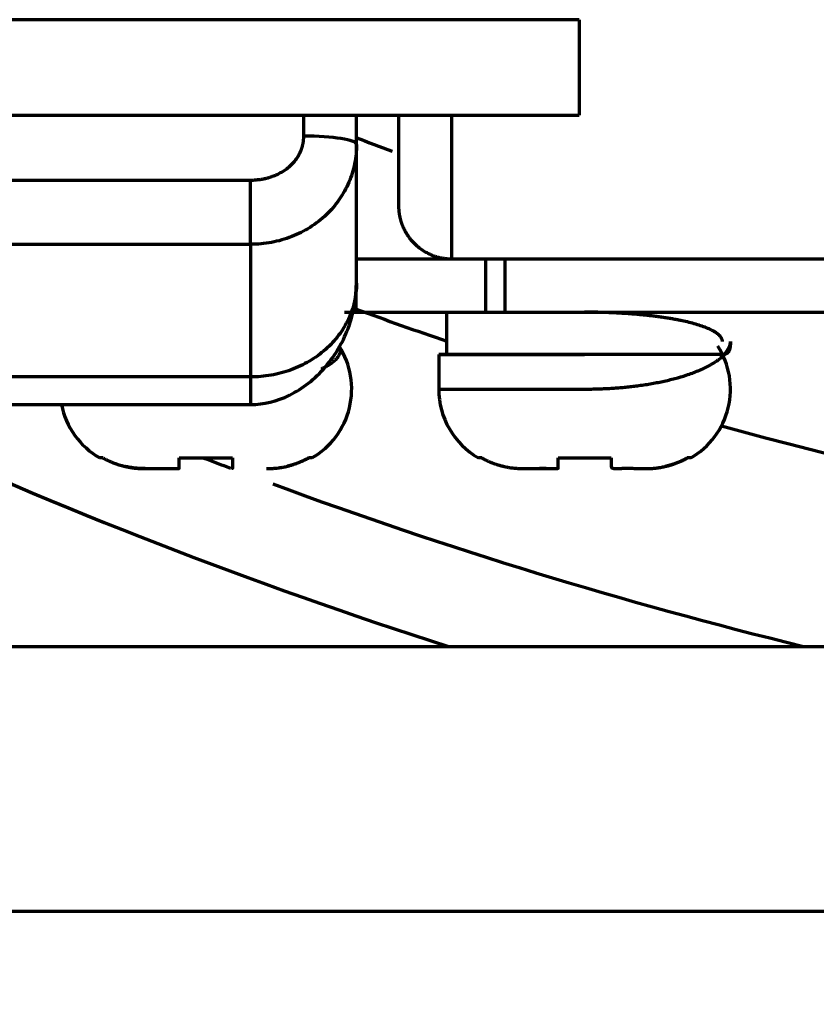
# Model space of a CAD drawing. Header units: millimetres. Extents: x -170 to 6906, y -2212 to 4257.
# Tile 101 of 256: x 4736 to 4751, y -1339 to -1320. Entities that reach past the tile are written whole.
import ezdxf

# ---------------------------------------------------------------- set-up
doc = ezdxf.new("R2010")
doc.units = ezdxf.units.MM
doc.layers.add('1', color=7, linetype='Continuous', true_color=0xffffff)
doc.layers.add('2', color=7, linetype='Continuous', true_color=0xffffff)

msp = doc.modelspace()

# ---------------------------------------------------------------- linework, layer by layer
at = {"color": 0, "lineweight": 18}
msp.add_arc((4772.638, -1241.784), 438.165, 198.70552, 161.36953, dxfattribs=at)
at = {"layer": '1', "color": 0, "linetype": 'Continuous', "lineweight": 70}
for p, q in [((4726.938, -1331.784), (4755.517, -1331.784)), ((4751.048, -1336.784), (4726.938, -1336.784))]:
    msp.add_line(p, q, dxfattribs=at)
for radius, start, end in [(86, 249.22125, 249.705), (89.031, 249.961, 251.12687), (94.486, 245.22708, 252.27478), (89.031, 254.61696, 263.47575), (92.668, 248.88921, 249.21961), (92.668, 249.74652, 256.21928)]:
    msp.add_arc((4772.638, -1241.784), radius, start, end, dxfattribs=at)
at = {"layer": '2', "color": 0, "linetype": 'Continuous', "lineweight": 70}
for p, q in [((4746.338, -1319.967), (4729.931, -1319.967)), ((4746.338, -1319.967), (4746.338, -1320.867)), ((4746.338, -1320.867), (4746.338, -1321.767)), ((4729.946, -1321.767), (4746.338, -1321.767)), ((4743.938, -1324.483), (4743.938, -1321.767)), ((4741.138, -1321.807), (4741.138, -1322.163)), ((4742.138, -1324.935), (4742.138, -1322.318)), ((4740.138, -1322.997), (4729.938, -1322.997)), ((4740.138, -1324.203), (4740.138, -1322.997)), ((4729.438, -1324.203), (4740.138, -1324.203)), ((4740.138, -1324.203), (4740.138, -1326.704)), ((4744.568, -1324.483), (4744.568, -1325.483)), ((4744.938, -1325.483), (4744.938, -1324.483)), ((4845.938, -1324.483), (4744.938, -1324.483)), ((4742.131, -1325.483), (4742.131, -1324.979)), ((4743.838, -1325.483), (4743.838, -1326.283)), ((4743.838, -1325.483), (4744.938, -1325.483)), ((4744.938, -1325.483), (4845.938, -1325.483)), ((4743.688, -1326.283), (4743.688, -1326.933)), ((4740.138, -1326.704), (4726.939, -1326.704)), ((4740.138, -1326.704), (4740.138, -1327.224)), ((4726.939, -1327.224), (4740.138, -1327.224)), ((4737.362, -1328.232), (4737.298, -1328.232)), ((4738.798, -1328.232), (4739.798, -1328.232)), ((4741.298, -1328.232), (4741.235, -1328.232)), ((4744.502, -1328.232), (4744.438, -1328.232)), ((4745.938, -1328.232), (4746.938, -1328.232)), ((4748.438, -1328.232), (4748.375, -1328.232)), ((4738.152, -1328.433), (4738.798, -1328.433)), ((4745.188, -1328.433), (4745.731, -1328.433))]:
    msp.add_line(p, q, dxfattribs=at)
for centre, start, end in [((4740.548, -1326.933), 300, 32.7229), ((4747.688, -1326.933), 300, 32.7229), ((4745.188, -1326.933), 180.0169, 240), ((4738.048, -1326.933), 191.2037, 240)]:
    msp.add_arc(centre, 1.5, start, end, dxfattribs=at)
msp.add_ellipse((4741.138, -1322.318), major_axis=(1, 0), ratio=0.154892, start_param=0, end_param=1.570796, dxfattribs=at)
for points, degree in [([(4742.138, -1322.318), (4742.138, -1322.044), (4742.138, -1321.77)], 2), ([(4742.938, -1323.483), (4742.938, -1322.911), (4742.938, -1322.339), (4742.938, -1321.767)], 3), ([(4744.938, -1324.483), (4744.54, -1324.483), (4743.806, -1324.483), (4743.243, -1324.483), (4742.939, -1324.483), (4742.938, -1324.483)], 2), ([(4846.938, -1324.483), (4743.938, -1324.483)], 1), ([(4742.938, -1325.483), (4742.939, -1325.483), (4743.244, -1325.483), (4743.807, -1325.483), (4744.541, -1325.483), (4744.938, -1325.483)], 2)]:
    msp.add_open_spline(points, degree=degree, dxfattribs=at)
for points, degree, knots in [([(4741.138, -1322.163), (4741.138, -1322.168), (4741.138, -1322.178), (4741.138, -1322.193), (4741.137, -1322.207), (4741.136, -1322.221), (4741.135, -1322.236), (4741.134, -1322.25), (4741.132, -1322.264), (4741.13, -1322.279), (4741.127, -1322.293), (4741.125, -1322.307), (4741.122, -1322.321), (4741.119, -1322.335), (4741.115, -1322.349), (4741.112, -1322.362), (4741.108, -1322.376), (4741.103, -1322.39), (4741.099, -1322.403), (4741.094, -1322.417), (4741.089, -1322.43), (4741.084, -1322.444), (4741.078, -1322.457), (4741.072, -1322.471), (4741.056, -1322.505), (4741.026, -1322.559), (4740.977, -1322.63), (4740.919, -1322.695), (4740.854, -1322.756), (4740.781, -1322.811), (4740.702, -1322.859), (4740.617, -1322.901), (4740.548, -1322.928), (4740.496, -1322.944), (4740.465, -1322.954), (4740.433, -1322.962), (4740.401, -1322.969), (4740.369, -1322.976), (4740.337, -1322.982), (4740.305, -1322.986), (4740.272, -1322.99), (4740.239, -1322.993), (4740.206, -1322.996), (4740.172, -1322.997), (4740.15, -1322.997), (4740.138, -1322.997)], 3, [0, 0, 0, 0, 0.010119, 0.020201, 0.030252, 0.040273, 0.050268, 0.060242, 0.070198, 0.080139, 0.09007, 0.099993, 0.109913, 0.119834, 0.129758, 0.13969, 0.149633, 0.159591, 0.169568, 0.179567, 0.189592, 0.199647, 0.209735, 0.219859, 0.230024, 0.289381, 0.3489, 0.40926, 0.471112, 0.534504, 0.598302, 0.663087, 0.729416, 0.751853, 0.774249, 0.796621, 0.818988, 0.84137, 0.863784, 0.886251, 0.908787, 0.931412, 0.954144, 0.977001, 1, 1, 1, 1]), ([(4742.138, -1322.318), (4742.138, -1322.441), (4742.127, -1322.562), (4742.09, -1322.742), (4742.075, -1322.802), (4742.038, -1322.92), (4742.017, -1322.977), (4741.945, -1323.147), (4741.885, -1323.255), (4741.741, -1323.463), (4741.659, -1323.558), (4741.522, -1323.689), (4741.474, -1323.731), (4741.372, -1323.81), (4741.319, -1323.848), (4741.154, -1323.952), (4741.039, -1324.01), (4740.855, -1324.082), (4740.792, -1324.103), (4740.664, -1324.139), (4740.6, -1324.155), (4740.405, -1324.191), (4740.273, -1324.203), (4740.138, -1324.203)], 3, [0, 0, 0, 0, 0.125, 0.125, 0.1875, 0.1875, 0.25, 0.25, 0.375, 0.375, 0.5, 0.5, 0.5625, 0.5625, 0.625, 0.625, 0.75, 0.75, 0.8125, 0.8125, 0.875, 0.875, 1, 1, 1, 1]), ([(4743.938, -1324.483), (4743.93, -1324.483), (4743.913, -1324.483), (4743.887, -1324.482), (4743.861, -1324.48), (4743.835, -1324.478), (4743.809, -1324.475), (4743.783, -1324.471), (4743.757, -1324.466), (4743.732, -1324.461), (4743.706, -1324.456), (4743.681, -1324.449), (4743.655, -1324.442), (4743.63, -1324.434), (4743.605, -1324.426), (4743.58, -1324.417), (4743.534, -1324.398), (4743.467, -1324.367), (4743.384, -1324.317), (4743.304, -1324.258), (4743.236, -1324.197), (4743.18, -1324.136), (4743.133, -1324.077), (4743.089, -1324.012), (4743.048, -1323.941), (4743.024, -1323.889), (4743.012, -1323.858), (4743.009, -1323.851), (4743.006, -1323.844), (4743.003, -1323.836), (4743, -1323.828), (4742.997, -1323.82), (4742.994, -1323.811), (4742.991, -1323.803), (4742.988, -1323.794), (4742.985, -1323.785), (4742.982, -1323.775), (4742.979, -1323.766), (4742.977, -1323.756), (4742.974, -1323.746), (4742.971, -1323.736), (4742.968, -1323.725), (4742.966, -1323.715), (4742.963, -1323.704), (4742.961, -1323.692), (4742.958, -1323.681), (4742.956, -1323.669), (4742.954, -1323.658), (4742.952, -1323.645), (4742.95, -1323.633), (4742.948, -1323.621), (4742.946, -1323.608), (4742.945, -1323.595), (4742.943, -1323.582), (4742.942, -1323.568), (4742.941, -1323.555), (4742.94, -1323.541), (4742.939, -1323.527), (4742.939, -1323.512), (4742.939, -1323.498), (4742.939, -1323.488), (4742.938, -1323.483)], 3, [0, 0, 0, 0, 0.013546, 0.027124, 0.040744, 0.054416, 0.068147, 0.081947, 0.095824, 0.109787, 0.123845, 0.138006, 0.152278, 0.166669, 0.181186, 0.195837, 0.210629, 0.264672, 0.321757, 0.382132, 0.446004, 0.49299, 0.543131, 0.596468, 0.653036, 0.712865, 0.718307, 0.723911, 0.729678, 0.735607, 0.741699, 0.747953, 0.754369, 0.760948, 0.767689, 0.774592, 0.781658, 0.788887, 0.796278, 0.803831, 0.811547, 0.819425, 0.827466, 0.83567, 0.844036, 0.852564, 0.861255, 0.870109, 0.879125, 0.888304, 0.897645, 0.907149, 0.916815, 0.926644, 0.936636, 0.94679, 0.957107, 0.967586, 0.978228, 0.989033, 1, 1, 1, 1]), ([(4742.938, -1324.483), (4742.938, -1324.483), (4742.634, -1324.483), (4742.261, -1324.483), (4742.159, -1324.483)], 2, [0, 0, 0, 0.429715, 0.85943, 1, 1, 1]), ([(4740.138, -1327.224), (4740.392, -1327.223), (4740.761, -1327.135), (4741.238, -1326.836), (4741.559, -1326.527), (4741.82, -1326.157), (4742.062, -1325.631), (4742.134, -1325.218), (4742.138, -1324.935)], 3, [0, 0, 0, 0, 0.259266, 0.39226, 0.5243, 0.653112, 0.776575, 1, 1, 1, 1]), ([(4742.138, -1324.935), (4742.138, -1325.051), (4742.126, -1325.167), (4742.075, -1325.394), (4742.036, -1325.505), (4741.936, -1325.719), (4741.874, -1325.822), (4741.729, -1326.014), (4741.645, -1326.104), (4741.46, -1326.268), (4741.358, -1326.342), (4741.141, -1326.47), (4741.025, -1326.525), (4740.783, -1326.614), (4740.657, -1326.648), (4740.4, -1326.693), (4740.269, -1326.704), (4740.138, -1326.704)], 3, [0, 0, 0, 0, 0.125, 0.125, 0.25, 0.25, 0.375, 0.375, 0.5, 0.5, 0.625, 0.625, 0.75, 0.75, 0.875, 0.875, 1, 1, 1, 1]), ([(4741.915, -1325.483), (4742.156, -1325.483), (4742.635, -1325.483), (4742.938, -1325.483), (4742.938, -1325.483)], 2, [0, 0, 0, 0.259962, 0.629981, 1, 1, 1]), ([(4749.038, -1326.036), (4749.038, -1326.034), (4749.038, -1326.031), (4749.038, -1326.026), (4749.037, -1326.021), (4749.036, -1326.016), (4749.035, -1326.011), (4749.034, -1326.006), (4749.033, -1326.002), (4749.031, -1325.997), (4749.029, -1325.992), (4749.027, -1325.987), (4749.025, -1325.983), (4749.023, -1325.978), (4749.021, -1325.974), (4749.018, -1325.969), (4749.015, -1325.965), (4749.012, -1325.961), (4749.01, -1325.956), (4749.006, -1325.952), (4749.003, -1325.948), (4749, -1325.944), (4748.997, -1325.94), (4748.993, -1325.935), (4748.989, -1325.931), (4748.986, -1325.927), (4748.982, -1325.923), (4748.978, -1325.92), (4748.974, -1325.916), (4748.97, -1325.912), (4748.966, -1325.908), (4748.962, -1325.904), (4748.957, -1325.901), (4748.953, -1325.897), (4748.949, -1325.894), (4748.944, -1325.89), (4748.94, -1325.887), (4748.935, -1325.883), (4748.93, -1325.88), (4748.926, -1325.876), (4748.921, -1325.873), (4748.916, -1325.87), (4748.912, -1325.867), (4748.907, -1325.864), (4748.902, -1325.861), (4748.897, -1325.857), (4748.892, -1325.854), (4748.887, -1325.851), (4748.883, -1325.849), (4748.878, -1325.846), (4748.873, -1325.843), (4748.868, -1325.84), (4748.863, -1325.837), (4748.858, -1325.835), (4748.827, -1325.818), (4748.764, -1325.788), (4748.657, -1325.747), (4748.538, -1325.709), (4748.412, -1325.675), (4748.309, -1325.652), (4748.236, -1325.637), (4748.197, -1325.629), (4748.158, -1325.621), (4748.117, -1325.614), (4748.076, -1325.607), (4748.035, -1325.6), (4747.993, -1325.593), (4747.95, -1325.586), (4747.907, -1325.58), (4747.864, -1325.574), (4747.82, -1325.568), (4747.775, -1325.562), (4747.73, -1325.557), (4747.685, -1325.551), (4747.639, -1325.546), (4747.593, -1325.541), (4747.547, -1325.536), (4747.5, -1325.532), (4747.454, -1325.527), (4747.406, -1325.523), (4747.359, -1325.519), (4747.311, -1325.516), (4747.263, -1325.512), (4747.215, -1325.509), (4747.167, -1325.506), (4747.119, -1325.503), (4747.07, -1325.5), (4747.022, -1325.497), (4746.973, -1325.495), (4746.925, -1325.493), (4746.876, -1325.491), (4746.827, -1325.489), (4746.778, -1325.488), (4746.73, -1325.487), (4746.681, -1325.485), (4746.632, -1325.485), (4746.584, -1325.484), (4746.535, -1325.483), (4746.487, -1325.483), (4746.455, -1325.483), (4746.438, -1325.483)], 3, [0, 0, 0, 0, 0.005819, 0.01159, 0.017312, 0.022984, 0.028608, 0.034183, 0.039709, 0.045186, 0.050615, 0.055994, 0.061324, 0.066606, 0.071838, 0.077022, 0.082157, 0.087243, 0.09228, 0.097268, 0.102207, 0.107097, 0.111939, 0.116731, 0.121475, 0.12617, 0.130815, 0.135412, 0.13996, 0.144459, 0.14891, 0.153311, 0.157663, 0.161967, 0.166221, 0.170427, 0.174584, 0.178692, 0.182751, 0.186761, 0.190722, 0.194635, 0.198498, 0.202313, 0.206078, 0.209795, 0.213463, 0.217082, 0.220652, 0.224173, 0.227646, 0.231069, 0.234444, 0.237769, 0.241046, 0.297411, 0.351704, 0.403931, 0.454096, 0.502203, 0.5154, 0.528557, 0.541673, 0.554749, 0.567785, 0.580781, 0.593737, 0.606653, 0.61953, 0.632367, 0.645165, 0.657924, 0.670644, 0.683325, 0.695968, 0.708572, 0.721138, 0.733666, 0.746156, 0.758609, 0.771023, 0.7834, 0.79574, 0.808043, 0.820309, 0.832539, 0.844732, 0.856888, 0.869008, 0.881093, 0.893141, 0.905154, 0.917132, 0.929074, 0.940981, 0.952854, 0.964692, 0.976495, 0.988265, 1, 1, 1, 1]), ([(4743.688, -1326.933), (4743.689, -1326.933), (4743.689, -1326.933), (4743.689, -1326.933), (4743.69, -1326.933), (4743.691, -1326.933), (4743.692, -1326.933), (4743.693, -1326.933), (4743.695, -1326.933), (4743.697, -1326.933), (4743.699, -1326.933), (4743.701, -1326.933), (4743.704, -1326.933), (4743.707, -1326.933), (4743.71, -1326.933), (4743.714, -1326.933), (4743.718, -1326.933), (4743.722, -1326.933), (4743.726, -1326.933), (4743.731, -1326.933), (4743.735, -1326.933), (4743.74, -1326.933), (4743.746, -1326.933), (4743.751, -1326.933), (4743.757, -1326.933), (4743.763, -1326.933), (4743.77, -1326.933), (4743.776, -1326.933), (4743.783, -1326.933), (4743.79, -1326.933), (4743.797, -1326.933), (4743.805, -1326.933), (4743.813, -1326.933), (4743.821, -1326.933), (4743.829, -1326.933), (4743.838, -1326.933), (4743.847, -1326.933), (4743.856, -1326.933), (4743.865, -1326.933), (4743.875, -1326.933), (4743.884, -1326.933), (4743.894, -1326.933), (4743.905, -1326.933), (4743.915, -1326.933), (4743.926, -1326.933), (4743.937, -1326.933), (4743.948, -1326.933), (4743.96, -1326.933), (4743.971, -1326.933), (4743.983, -1326.933), (4743.995, -1326.933), (4744.008, -1326.933), (4744.021, -1326.933), (4744.033, -1326.933), (4744.046, -1326.933), (4744.06, -1326.933), (4744.073, -1326.933), (4744.087, -1326.933), (4744.101, -1326.933), (4744.115, -1326.933), (4744.13, -1326.933), (4744.144, -1326.933), (4744.159, -1326.933), (4744.174, -1326.933), (4744.19, -1326.933), (4744.205, -1326.933), (4744.221, -1326.933), (4744.237, -1326.933), (4744.253, -1326.933), (4744.269, -1326.933), (4744.286, -1326.933), (4744.303, -1326.933), (4744.32, -1326.933), (4744.337, -1326.933), (4744.354, -1326.933), (4744.372, -1326.933), (4744.39, -1326.933), (4744.408, -1326.933), (4744.426, -1326.933), (4744.444, -1326.933), (4744.463, -1326.933), (4744.481, -1326.933), (4744.5, -1326.933), (4744.519, -1326.933), (4744.538, -1326.933), (4744.558, -1326.933), (4744.578, -1326.933), (4744.597, -1326.933), (4744.617, -1326.933), (4744.637, -1326.933), (4744.658, -1326.933), (4744.678, -1326.933), (4744.699, -1326.933), (4744.72, -1326.933), (4744.741, -1326.933), (4744.762, -1326.933), (4744.783, -1326.933), (4744.805, -1326.933), (4744.826, -1326.933), (4744.848, -1326.933), (4744.87, -1326.933), (4744.892, -1326.933), (4744.914, -1326.933), (4744.937, -1326.933), (4744.959, -1326.933), (4744.982, -1326.933), (4745.004, -1326.933), (4745.027, -1326.933), (4745.05, -1326.933), (4745.074, -1326.933), (4745.097, -1326.933), (4745.12, -1326.933), (4745.144, -1326.933), (4745.168, -1326.933), (4745.191, -1326.933), (4745.215, -1326.933), (4745.239, -1326.933), (4745.263, -1326.933), (4745.288, -1326.933), (4745.312, -1326.933), (4745.337, -1326.933), (4745.361, -1326.933), (4745.386, -1326.933), (4745.411, -1326.933), (4745.436, -1326.933), (4745.461, -1326.933), (4745.486, -1326.933), (4745.511, -1326.933), (4745.536, -1326.933), (4745.561, -1326.933), (4745.587, -1326.933), (4745.612, -1326.933), (4745.638, -1326.933), (4745.663, -1326.933), (4745.689, -1326.933), (4745.715, -1326.933), (4745.741, -1326.933), (4745.767, -1326.933), (4745.793, -1326.933), (4745.819, -1326.933), (4745.845, -1326.933), (4745.871, -1326.933), (4745.897, -1326.933), (4745.924, -1326.933), (4745.95, -1326.933), (4745.976, -1326.933), (4746.003, -1326.933), (4746.029, -1326.933), (4746.056, -1326.933), (4746.082, -1326.933), (4746.109, -1326.933), (4746.135, -1326.933), (4746.162, -1326.933), (4746.189, -1326.933), (4746.215, -1326.933), (4746.242, -1326.933), (4746.269, -1326.933), (4746.295, -1326.933), (4746.322, -1326.933), (4746.349, -1326.933), (4746.376, -1326.933), (4746.402, -1326.933), (4746.439, -1326.933), (4746.486, -1326.933), (4746.543, -1326.932), (4746.6, -1326.931), (4746.656, -1326.93), (4746.713, -1326.928), (4746.769, -1326.926), (4746.826, -1326.923), (4746.882, -1326.921), (4746.938, -1326.917), (4746.994, -1326.914), (4747.05, -1326.909), (4747.106, -1326.905), (4747.161, -1326.9), (4747.216, -1326.895), (4747.271, -1326.889), (4747.325, -1326.883), (4747.379, -1326.877), (4747.498, -1326.862), (4747.68, -1326.834), (4747.917, -1326.789), (4748.145, -1326.734), (4748.328, -1326.68), (4748.473, -1326.63), (4748.585, -1326.586), (4748.695, -1326.538), (4748.798, -1326.485), (4748.895, -1326.427), (4748.953, -1326.386), (4748.983, -1326.363), (4748.988, -1326.359), (4748.993, -1326.355), (4748.999, -1326.35), (4749.005, -1326.345), (4749.011, -1326.339), (4749.018, -1326.333), (4749.025, -1326.327), (4749.033, -1326.32), (4749.04, -1326.313), (4749.048, -1326.305), (4749.056, -1326.297), (4749.064, -1326.289), (4749.073, -1326.28), (4749.081, -1326.271), (4749.089, -1326.261), (4749.098, -1326.251), (4749.106, -1326.241), (4749.114, -1326.23), (4749.122, -1326.219), (4749.13, -1326.207), (4749.138, -1326.195), (4749.145, -1326.183), (4749.152, -1326.17), (4749.159, -1326.157), (4749.165, -1326.143), (4749.171, -1326.129), (4749.175, -1326.114), (4749.18, -1326.099), (4749.183, -1326.084), (4749.186, -1326.068), (4749.188, -1326.052), (4749.188, -1326.041), (4749.188, -1326.036)], 3, [0, 0, 0, 0, 0.002779, 0.005846, 0.008913, 0.01198, 0.015047, 0.018114, 0.021181, 0.024247, 0.027314, 0.030381, 0.033448, 0.036515, 0.039582, 0.042649, 0.045716, 0.048783, 0.05185, 0.054917, 0.057983, 0.06105, 0.064117, 0.067184, 0.070251, 0.073318, 0.076385, 0.079452, 0.082519, 0.085586, 0.088652, 0.091719, 0.094786, 0.097853, 0.10092, 0.103987, 0.107054, 0.110121, 0.113188, 0.116255, 0.119322, 0.122388, 0.125455, 0.128522, 0.131589, 0.134656, 0.137723, 0.14079, 0.143857, 0.146924, 0.149991, 0.153057, 0.156124, 0.159191, 0.162258, 0.165325, 0.168392, 0.171459, 0.174526, 0.177593, 0.18066, 0.183727, 0.186793, 0.18986, 0.192927, 0.195994, 0.199061, 0.202128, 0.205195, 0.208262, 0.211329, 0.214396, 0.217462, 0.220529, 0.223596, 0.226663, 0.22973, 0.232797, 0.235864, 0.238931, 0.241998, 0.245065, 0.248132, 0.251198, 0.254265, 0.257332, 0.260399, 0.263466, 0.266533, 0.2696, 0.272667, 0.275734, 0.278801, 0.281867, 0.284934, 0.288001, 0.291068, 0.294135, 0.297202, 0.300269, 0.303336, 0.306403, 0.30947, 0.312537, 0.315603, 0.31867, 0.321737, 0.324804, 0.327871, 0.330938, 0.334005, 0.337072, 0.340139, 0.343206, 0.346272, 0.349339, 0.352406, 0.355473, 0.35854, 0.361607, 0.364674, 0.367741, 0.370808, 0.373875, 0.376942, 0.380008, 0.383075, 0.386142, 0.389209, 0.392276, 0.395343, 0.39841, 0.401477, 0.404544, 0.407611, 0.410677, 0.413744, 0.416811, 0.419878, 0.422945, 0.426012, 0.429079, 0.432146, 0.435213, 0.43828, 0.441347, 0.444413, 0.44748, 0.450547, 0.453614, 0.456681, 0.459748, 0.462815, 0.465882, 0.468949, 0.472016, 0.475082, 0.478149, 0.481216, 0.484283, 0.48735, 0.490417, 0.493484, 0.499984, 0.506487, 0.512996, 0.519509, 0.526027, 0.532551, 0.539081, 0.545617, 0.552159, 0.558708, 0.565263, 0.571826, 0.578397, 0.584975, 0.591562, 0.598156, 0.60476, 0.611373, 0.64202, 0.673622, 0.706201, 0.739781, 0.759143, 0.779596, 0.801144, 0.82379, 0.847535, 0.872381, 0.873777, 0.875328, 0.877033, 0.878893, 0.880907, 0.883075, 0.885398, 0.887875, 0.890507, 0.893293, 0.896234, 0.899329, 0.902578, 0.905982, 0.909541, 0.913254, 0.917121, 0.921142, 0.925319, 0.929649, 0.934134, 0.938774, 0.943567, 0.948516, 0.953618, 0.958876, 0.964287, 0.969853, 0.975574, 0.981449, 0.987478, 0.993662, 1, 1, 1, 1]), ([(4749.188, -1326.036), (4749.188, -1326.04), (4749.188, -1326.047), (4749.188, -1326.057), (4749.188, -1326.067), (4749.187, -1326.077), (4749.187, -1326.087), (4749.186, -1326.096), (4749.185, -1326.106), (4749.184, -1326.115), (4749.183, -1326.123), (4749.182, -1326.132), (4749.181, -1326.14), (4749.18, -1326.148), (4749.178, -1326.156), (4749.177, -1326.163), (4749.175, -1326.171), (4749.173, -1326.178), (4749.172, -1326.184), (4749.17, -1326.191), (4749.167, -1326.197), (4749.165, -1326.203), (4749.163, -1326.209), (4749.16, -1326.214), (4749.158, -1326.22), (4749.155, -1326.225), (4749.152, -1326.23), (4749.149, -1326.234), (4749.146, -1326.239), (4749.143, -1326.243), (4749.139, -1326.246), (4749.136, -1326.25), (4749.129, -1326.256), (4749.119, -1326.263), (4749.104, -1326.27), (4749.086, -1326.276), (4749.066, -1326.28), (4749.043, -1326.282), (4749.013, -1326.283), (4748.976, -1326.283), (4748.935, -1326.283), (4748.892, -1326.283), (4748.847, -1326.283), (4748.798, -1326.283), (4748.746, -1326.283), (4748.691, -1326.283), (4748.634, -1326.283), (4748.574, -1326.283), (4748.511, -1326.283), (4748.445, -1326.283), (4748.389, -1326.283), (4748.343, -1326.283), (4748.309, -1326.283), (4748.275, -1326.283), (4748.24, -1326.283), (4748.204, -1326.283), (4748.168, -1326.283), (4748.131, -1326.283), (4748.094, -1326.283), (4748.057, -1326.283), (4748.019, -1326.283), (4747.98, -1326.283), (4747.941, -1326.283), (4747.902, -1326.283), (4747.862, -1326.283), (4747.822, -1326.283), (4747.781, -1326.283), (4747.74, -1326.283), (4747.699, -1326.283), (4747.657, -1326.283), (4747.615, -1326.283), (4747.572, -1326.283), (4747.53, -1326.283), (4747.487, -1326.283), (4747.443, -1326.283), (4747.4, -1326.283), (4747.356, -1326.283), (4747.311, -1326.283), (4747.267, -1326.283), (4747.222, -1326.283), (4747.177, -1326.283), (4747.132, -1326.283), (4747.087, -1326.283), (4747.041, -1326.283), (4746.996, -1326.283), (4746.95, -1326.283), (4746.904, -1326.283), (4746.858, -1326.283), (4746.811, -1326.283), (4746.765, -1326.283), (4746.719, -1326.283), (4746.672, -1326.283), (4746.625, -1326.283), (4746.579, -1326.283), (4746.532, -1326.283), (4746.485, -1326.283), (4746.454, -1326.283), (4746.438, -1326.283)], 3, [0, 0, 0, 0, 0.004473, 0.00893, 0.013373, 0.017802, 0.022217, 0.02662, 0.031012, 0.035392, 0.039762, 0.044123, 0.048476, 0.05282, 0.057158, 0.061489, 0.065815, 0.070136, 0.074454, 0.078768, 0.08308, 0.087391, 0.091702, 0.096013, 0.100324, 0.104638, 0.108955, 0.113274, 0.117599, 0.121928, 0.126263, 0.130606, 0.134955, 0.149089, 0.164055, 0.179872, 0.196555, 0.212053, 0.232619, 0.258258, 0.280735, 0.303211, 0.325687, 0.348164, 0.37064, 0.393117, 0.415593, 0.43807, 0.460546, 0.483022, 0.505499, 0.516249, 0.526999, 0.537749, 0.548499, 0.559249, 0.569999, 0.580749, 0.591499, 0.602249, 0.612999, 0.623749, 0.634499, 0.645249, 0.655999, 0.666749, 0.677499, 0.688249, 0.698999, 0.709749, 0.720499, 0.731249, 0.741999, 0.752749, 0.763499, 0.774249, 0.784999, 0.795749, 0.8065, 0.81725, 0.828, 0.83875, 0.8495, 0.86025, 0.871, 0.88175, 0.8925, 0.90325, 0.914, 0.92475, 0.9355, 0.94625, 0.957, 0.96775, 0.9785, 0.98925, 1, 1, 1, 1]), ([(4741.807, -1326.118), (4741.808, -1326.119), (4741.809, -1326.122), (4741.812, -1326.127), (4741.815, -1326.133), (4741.818, -1326.139), (4741.821, -1326.146), (4741.823, -1326.153), (4741.825, -1326.16), (4741.827, -1326.167), (4741.829, -1326.174), (4741.83, -1326.181), (4741.831, -1326.189), (4741.831, -1326.197), (4741.831, -1326.204), (4741.831, -1326.212), (4741.83, -1326.221), (4741.829, -1326.229), (4741.827, -1326.241), (4741.822, -1326.261), (4741.809, -1326.291), (4741.784, -1326.332), (4741.747, -1326.375), (4741.701, -1326.417), (4741.654, -1326.452), (4741.603, -1326.486), (4741.549, -1326.518), (4741.505, -1326.542), (4741.479, -1326.554), (4741.473, -1326.557)], 3, [0, 0, 0, 0, 0.005381, 0.021096, 0.037051, 0.053247, 0.069683, 0.086362, 0.103283, 0.120448, 0.137858, 0.155514, 0.173416, 0.191565, 0.209963, 0.228609, 0.247505, 0.266652, 0.286051, 0.331848, 0.399794, 0.490213, 0.60349, 0.685372, 0.764061, 0.839485, 0.91158, 0.980293, 1, 1, 1, 1]), ([(4743.688, -1326.283), (4743.689, -1326.283), (4743.706, -1326.283), (4743.776, -1326.283), (4743.829, -1326.283), (4743.967, -1326.283), (4744.052, -1326.283), (4744.252, -1326.283), (4744.367, -1326.283), (4744.621, -1326.283), (4744.761, -1326.283), (4745.06, -1326.283), (4745.22, -1326.283), (4745.552, -1326.283), (4745.725, -1326.283), (4746.079, -1326.283), (4746.259, -1326.283), (4746.438, -1326.283)], 3, [0, 0, 0, 0, 0.125, 0.125, 0.25, 0.25, 0.375, 0.375, 0.5, 0.5, 0.625, 0.625, 0.75, 0.75, 0.875, 0.875, 1, 1, 1, 1]), ([(4746.438, -1326.283), (4746.259, -1326.283), (4746.079, -1326.283), (4745.725, -1326.283), (4745.552, -1326.283), (4745.22, -1326.283), (4745.06, -1326.283), (4744.761, -1326.283), (4744.621, -1326.283), (4744.367, -1326.283), (4744.252, -1326.283), (4744.052, -1326.283), (4743.967, -1326.283), (4743.829, -1326.283), (4743.776, -1326.283), (4743.706, -1326.283), (4743.689, -1326.283), (4743.689, -1326.283)], 3, [0, 0, 0, 0, 0.125117, 0.125117, 0.250235, 0.250235, 0.375352, 0.375352, 0.50047, 0.50047, 0.625587, 0.625587, 0.750705, 0.750705, 0.875822, 0.875822, 1, 1, 1, 1]), ([(4737.362, -1328.232), (4737.367, -1328.235), (4737.378, -1328.241), (4737.394, -1328.25), (4737.411, -1328.258), (4737.427, -1328.267), (4737.444, -1328.275), (4737.46, -1328.282), (4737.476, -1328.29), (4737.493, -1328.297), (4737.509, -1328.304), (4737.525, -1328.311), (4737.541, -1328.318), (4737.558, -1328.324), (4737.574, -1328.33), (4737.59, -1328.336), (4737.606, -1328.342), (4737.622, -1328.347), (4737.638, -1328.353), (4737.654, -1328.358), (4737.67, -1328.363), (4737.685, -1328.367), (4737.701, -1328.372), (4737.717, -1328.376), (4737.732, -1328.38), (4737.748, -1328.384), (4737.763, -1328.388), (4737.778, -1328.392), (4737.793, -1328.395), (4737.809, -1328.398), (4737.824, -1328.401), (4737.838, -1328.404), (4737.853, -1328.407), (4737.868, -1328.409), (4737.883, -1328.412), (4737.897, -1328.414), (4737.912, -1328.416), (4737.926, -1328.418), (4737.94, -1328.42), (4737.954, -1328.422), (4737.968, -1328.423), (4737.982, -1328.425), (4737.996, -1328.426), (4738.01, -1328.427), (4738.023, -1328.428), (4738.037, -1328.429), (4738.05, -1328.43), (4738.063, -1328.431), (4738.076, -1328.431), (4738.089, -1328.432), (4738.102, -1328.432), (4738.115, -1328.433), (4738.128, -1328.433), (4738.14, -1328.433), (4738.148, -1328.433), (4738.152, -1328.433)], 3, [0, 0, 0, 0, 0.022713, 0.045278, 0.067697, 0.089968, 0.112092, 0.134069, 0.155899, 0.177581, 0.199116, 0.220503, 0.241743, 0.262836, 0.283781, 0.304578, 0.325228, 0.34573, 0.366084, 0.38629, 0.406348, 0.426258, 0.446021, 0.465635, 0.4851, 0.504418, 0.523587, 0.542608, 0.561481, 0.580205, 0.59878, 0.617207, 0.635486, 0.653616, 0.671597, 0.689429, 0.707113, 0.724648, 0.742034, 0.759271, 0.77636, 0.7933, 0.810091, 0.826734, 0.843227, 0.859573, 0.875769, 0.891817, 0.907717, 0.923468, 0.93907, 0.954525, 0.969831, 0.98499, 1, 1, 1, 1]), ([(4738.798, -1328.433), (4738.798, -1328.433), (4738.798, -1328.433), (4738.798, -1328.432), (4738.798, -1328.432), (4738.798, -1328.431), (4738.798, -1328.43), (4738.798, -1328.428), (4738.798, -1328.426), (4738.798, -1328.424), (4738.798, -1328.421), (4738.798, -1328.418), (4738.798, -1328.414), (4738.798, -1328.411), (4738.798, -1328.406), (4738.798, -1328.401), (4738.798, -1328.396), (4738.798, -1328.39), (4738.798, -1328.384), (4738.798, -1328.377), (4738.798, -1328.37), (4738.798, -1328.362), (4738.798, -1328.353), (4738.798, -1328.344), (4738.798, -1328.334), (4738.798, -1328.324), (4738.798, -1328.313), (4738.798, -1328.301), (4738.798, -1328.289), (4738.798, -1328.276), (4738.798, -1328.262), (4738.798, -1328.247), (4738.798, -1328.237), (4738.798, -1328.232)], 3, [0, 0, 0, 0, 0.023045, 0.049304, 0.075997, 0.103125, 0.130687, 0.158686, 0.18712, 0.21599, 0.245296, 0.275037, 0.305215, 0.335829, 0.366878, 0.398363, 0.430284, 0.462639, 0.49543, 0.528655, 0.562315, 0.596408, 0.630936, 0.665897, 0.70129, 0.737117, 0.773376, 0.810068, 0.847191, 0.884746, 0.922733, 0.961151, 1, 1, 1, 1]), ([(4739.798, -1328.232), (4739.798, -1328.235), (4739.798, -1328.241), (4739.798, -1328.25), (4739.798, -1328.258), (4739.798, -1328.267), (4739.798, -1328.275), (4739.798, -1328.282), (4739.798, -1328.29), (4739.798, -1328.297), (4739.798, -1328.304), (4739.798, -1328.311), (4739.798, -1328.318), (4739.798, -1328.324), (4739.798, -1328.33), (4739.798, -1328.336), (4739.798, -1328.342), (4739.798, -1328.347), (4739.798, -1328.353), (4739.798, -1328.358), (4739.799, -1328.363), (4739.799, -1328.367), (4739.799, -1328.372), (4739.799, -1328.376), (4739.799, -1328.38), (4739.799, -1328.384), (4739.799, -1328.388), (4739.799, -1328.392), (4739.799, -1328.395), (4739.799, -1328.398), (4739.799, -1328.401), (4739.799, -1328.404), (4739.799, -1328.407), (4739.799, -1328.409), (4739.799, -1328.412), (4739.799, -1328.414), (4739.798, -1328.416), (4739.798, -1328.418), (4739.798, -1328.42), (4739.798, -1328.422), (4739.798, -1328.423), (4739.798, -1328.425), (4739.798, -1328.426), (4739.798, -1328.427), (4739.798, -1328.428), (4739.798, -1328.429), (4739.798, -1328.43), (4739.798, -1328.431), (4739.798, -1328.431), (4739.798, -1328.432), (4739.798, -1328.432), (4739.798, -1328.433), (4739.798, -1328.433), (4739.798, -1328.433), (4739.798, -1328.433)], 3, [0, 0, 0, 0, 0.022776, 0.045405, 0.067886, 0.090219, 0.112405, 0.134443, 0.156333, 0.178076, 0.199671, 0.221118, 0.242418, 0.263569, 0.284573, 0.305428, 0.326135, 0.346695, 0.367106, 0.387368, 0.407483, 0.427449, 0.447266, 0.466935, 0.486456, 0.505827, 0.52505, 0.544125, 0.56305, 0.581827, 0.600454, 0.618933, 0.637263, 0.655443, 0.673475, 0.691357, 0.709091, 0.726675, 0.74411, 0.761396, 0.778533, 0.79552, 0.812359, 0.829048, 0.845588, 0.86198, 0.878222, 0.894315, 0.910259, 0.926055, 0.941702, 0.9572, 0.972549, 1, 1, 1, 1]), ([(4740.444, -1328.433), (4740.451, -1328.433), (4740.465, -1328.433), (4740.487, -1328.432), (4740.509, -1328.432), (4740.531, -1328.431), (4740.554, -1328.43), (4740.577, -1328.428), (4740.6, -1328.426), (4740.624, -1328.424), (4740.648, -1328.421), (4740.672, -1328.418), (4740.696, -1328.414), (4740.721, -1328.411), (4740.746, -1328.406), (4740.772, -1328.401), (4740.798, -1328.396), (4740.824, -1328.39), (4740.85, -1328.384), (4740.876, -1328.377), (4740.903, -1328.37), (4740.93, -1328.362), (4740.957, -1328.353), (4740.984, -1328.344), (4741.012, -1328.334), (4741.039, -1328.324), (4741.067, -1328.313), (4741.095, -1328.301), (4741.123, -1328.289), (4741.151, -1328.276), (4741.179, -1328.262), (4741.207, -1328.247), (4741.225, -1328.237), (4741.235, -1328.232)], 3, [0, 0, 0, 0, 0.025753, 0.051938, 0.078557, 0.105609, 0.133095, 0.161016, 0.189371, 0.21816, 0.247385, 0.277044, 0.307138, 0.337667, 0.36863, 0.400028, 0.43186, 0.464126, 0.496825, 0.529958, 0.563525, 0.597524, 0.631956, 0.66682, 0.702116, 0.737843, 0.774002, 0.810592, 0.847613, 0.885064, 0.922946, 0.961258, 1, 1, 1, 1]), ([(4741.235, -1328.232), (4741.229, -1328.235), (4741.218, -1328.241), (4741.202, -1328.25), (4741.185, -1328.258), (4741.169, -1328.267), (4741.153, -1328.275), (4741.136, -1328.282), (4741.12, -1328.29), (4741.104, -1328.297), (4741.087, -1328.304), (4741.071, -1328.311), (4741.055, -1328.318), (4741.039, -1328.324), (4741.022, -1328.33), (4741.006, -1328.336), (4740.99, -1328.342), (4740.974, -1328.347), (4740.958, -1328.353), (4740.943, -1328.358), (4740.927, -1328.363), (4740.911, -1328.367), (4740.895, -1328.372), (4740.88, -1328.376), (4740.864, -1328.38), (4740.849, -1328.384), (4740.838, -1328.387), (4740.832, -1328.388), (4740.832, -1328.388)], 3, [0, 0, 0, 0, 0.043224, 0.086169, 0.128833, 0.171218, 0.213322, 0.255146, 0.29669, 0.337953, 0.378936, 0.419639, 0.46006, 0.500202, 0.540062, 0.579642, 0.61894, 0.657957, 0.696693, 0.735148, 0.773321, 0.811212, 0.848822, 0.88615, 0.923195, 0.959959, 0.99644, 1, 1, 1, 1]), ([(4744.502, -1328.232), (4744.508, -1328.235), (4744.519, -1328.241), (4744.535, -1328.25), (4744.552, -1328.259), (4744.569, -1328.267), (4744.585, -1328.275), (4744.602, -1328.283), (4744.618, -1328.291), (4744.635, -1328.298), (4744.652, -1328.305), (4744.668, -1328.312), (4744.684, -1328.319), (4744.701, -1328.325), (4744.717, -1328.331), (4744.733, -1328.337), (4744.749, -1328.343), (4744.765, -1328.348), (4744.781, -1328.354), (4744.797, -1328.359), (4744.813, -1328.364), (4744.829, -1328.368), (4744.844, -1328.373), (4744.86, -1328.377), (4744.875, -1328.381), (4744.891, -1328.385), (4744.906, -1328.389), (4744.926, -1328.393), (4744.951, -1328.399), (4744.978, -1328.404), (4745.003, -1328.408), (4745.03, -1328.413), (4745.06, -1328.417), (4745.094, -1328.421), (4745.128, -1328.424), (4745.174, -1328.428), (4745.23, -1328.431), (4745.298, -1328.433), (4745.369, -1328.433), (4745.442, -1328.432), (4745.518, -1328.43), (4745.593, -1328.427), (4745.643, -1328.425), (4745.668, -1328.424)], 3, [0, 0, 0, 0, 0.015175, 0.030238, 0.045189, 0.060029, 0.074757, 0.089374, 0.103878, 0.118271, 0.132552, 0.146722, 0.160779, 0.174725, 0.188559, 0.202281, 0.215891, 0.22939, 0.242776, 0.256051, 0.269213, 0.282264, 0.295203, 0.30803, 0.320745, 0.333348, 0.345839, 0.358218, 0.38292, 0.405317, 0.425433, 0.443302, 0.470633, 0.498315, 0.526421, 0.555009, 0.611592, 0.669404, 0.728621, 0.796553, 0.864067, 0.931685, 1, 1, 1, 1]), ([(4745.668, -1328.424), (4745.677, -1328.425), (4745.695, -1328.426), (4745.722, -1328.427), (4745.748, -1328.429), (4745.774, -1328.43), (4745.8, -1328.431), (4745.831, -1328.432), (4745.868, -1328.433), (4745.898, -1328.432), (4745.918, -1328.431), (4745.928, -1328.429), (4745.934, -1328.428), (4745.936, -1328.426), (4745.938, -1328.425), (4745.938, -1328.424), (4745.938, -1328.422), (4745.938, -1328.42), (4745.938, -1328.418), (4745.938, -1328.416), (4745.938, -1328.413), (4745.938, -1328.41), (4745.938, -1328.407), (4745.938, -1328.404), (4745.938, -1328.4), (4745.938, -1328.396), (4745.938, -1328.392), (4745.938, -1328.388), (4745.938, -1328.383), (4745.938, -1328.376), (4745.938, -1328.367), (4745.938, -1328.358), (4745.938, -1328.347), (4745.938, -1328.336), (4745.938, -1328.324), (4745.938, -1328.311), (4745.938, -1328.297), (4745.938, -1328.283), (4745.938, -1328.267), (4745.938, -1328.25), (4745.938, -1328.238), (4745.938, -1328.232)], 3, [0, 0, 0, 0, 0.040777, 0.081166, 0.121306, 0.161329, 0.201358, 0.241507, 0.314235, 0.382202, 0.409527, 0.434502, 0.45723, 0.466904, 0.477563, 0.489242, 0.501966, 0.515535, 0.529233, 0.543059, 0.557013, 0.571096, 0.585307, 0.599646, 0.614113, 0.628708, 0.64343, 0.658281, 0.673259, 0.698112, 0.723398, 0.749116, 0.775265, 0.801847, 0.82886, 0.856305, 0.884181, 0.912489, 0.941228, 0.970399, 1, 1, 1, 1]), ([(4745.938, -1328.433), (4745.938, -1328.433), (4745.938, -1328.428), (4745.938, -1328.41), (4745.938, -1328.333), (4745.938, -1328.232)], 2, [0, 0, 0, 0.115593, 0.241936, 0.494624, 1, 1, 1]), ([(4746.938, -1328.232), (4746.938, -1328.235), (4746.938, -1328.242), (4746.938, -1328.251), (4746.938, -1328.26), (4746.938, -1328.269), (4746.938, -1328.278), (4746.938, -1328.286), (4746.938, -1328.294), (4746.938, -1328.302), (4746.938, -1328.309), (4746.938, -1328.316), (4746.938, -1328.323), (4746.938, -1328.33), (4746.938, -1328.336), (4746.938, -1328.342), (4746.938, -1328.348), (4746.938, -1328.354), (4746.938, -1328.359), (4746.938, -1328.364), (4746.938, -1328.369), (4746.938, -1328.374), (4746.938, -1328.378), (4746.938, -1328.384), (4746.939, -1328.39), (4746.939, -1328.397), (4746.941, -1328.403), (4746.943, -1328.408), (4746.948, -1328.413), (4746.954, -1328.418), (4746.963, -1328.423), (4746.977, -1328.427), (4746.997, -1328.431), (4747.025, -1328.433), (4747.058, -1328.433), (4747.094, -1328.431), (4747.135, -1328.428), (4747.176, -1328.425), (4747.205, -1328.423), (4747.219, -1328.422)], 3, [0, 0, 0, 0, 0.015554, 0.030986, 0.046296, 0.061484, 0.076549, 0.091493, 0.106315, 0.121015, 0.135593, 0.150049, 0.164382, 0.178594, 0.192683, 0.206651, 0.220496, 0.234219, 0.24782, 0.261298, 0.274655, 0.287889, 0.301001, 0.31399, 0.340851, 0.365243, 0.387191, 0.40673, 0.436354, 0.466224, 0.496412, 0.526971, 0.587874, 0.649538, 0.712151, 0.784688, 0.856393, 0.927912, 1, 1, 1, 1]), ([(4747.219, -1328.422), (4747.236, -1328.422), (4747.27, -1328.424), (4747.32, -1328.426), (4747.37, -1328.428), (4747.421, -1328.43), (4747.481, -1328.432), (4747.548, -1328.433), (4747.609, -1328.433), (4747.654, -1328.431), (4747.683, -1328.43), (4747.705, -1328.429), (4747.721, -1328.428), (4747.734, -1328.427), (4747.747, -1328.425), (4747.762, -1328.424), (4747.778, -1328.422), (4747.796, -1328.42), (4747.813, -1328.418), (4747.83, -1328.415), (4747.848, -1328.413), (4747.866, -1328.41), (4747.883, -1328.407), (4747.901, -1328.403), (4747.919, -1328.4), (4747.938, -1328.396), (4747.96, -1328.391), (4747.986, -1328.385), (4748.017, -1328.377), (4748.049, -1328.368), (4748.08, -1328.359), (4748.112, -1328.348), (4748.144, -1328.337), (4748.177, -1328.325), (4748.209, -1328.312), (4748.242, -1328.298), (4748.275, -1328.283), (4748.309, -1328.267), (4748.342, -1328.25), (4748.364, -1328.238), (4748.375, -1328.232)], 3, [0, 0, 0, 0, 0.046155, 0.092084, 0.137951, 0.183906, 0.230082, 0.299249, 0.364335, 0.390362, 0.41416, 0.435797, 0.444942, 0.454977, 0.465926, 0.47781, 0.49161, 0.505541, 0.519603, 0.533796, 0.54812, 0.562574, 0.577159, 0.591875, 0.606721, 0.621698, 0.636805, 0.66205, 0.687745, 0.713889, 0.740482, 0.767524, 0.795014, 0.822953, 0.851341, 0.880177, 0.909461, 0.939192, 0.969372, 1, 1, 1, 1]), ([(4748.375, -1328.232), (4748.369, -1328.235), (4748.358, -1328.241), (4748.342, -1328.25), (4748.325, -1328.259), (4748.308, -1328.267), (4748.292, -1328.275), (4748.275, -1328.283), (4748.258, -1328.291), (4748.242, -1328.298), (4748.225, -1328.305), (4748.209, -1328.312), (4748.193, -1328.319), (4748.176, -1328.325), (4748.16, -1328.331), (4748.144, -1328.337), (4748.128, -1328.343), (4748.112, -1328.348), (4748.096, -1328.354), (4748.08, -1328.359), (4748.064, -1328.364), (4748.048, -1328.368), (4748.033, -1328.373), (4748.017, -1328.377), (4748.002, -1328.381), (4747.986, -1328.385), (4747.971, -1328.389), (4747.961, -1328.391), (4747.956, -1328.392), (4747.956, -1328.392)], 3, [0, 0, 0, 0, 0.042361, 0.084409, 0.126146, 0.167572, 0.208685, 0.249487, 0.289977, 0.330154, 0.37002, 0.409574, 0.448816, 0.487745, 0.526362, 0.564668, 0.602661, 0.640341, 0.67771, 0.714765, 0.751509, 0.78794, 0.824059, 0.859865, 0.895359, 0.93054, 0.965409, 0.999966, 1, 1, 1, 1]), ([(4738.152, -1328.433), (4738.145, -1328.433), (4738.131, -1328.433), (4738.11, -1328.432), (4738.088, -1328.432), (4738.065, -1328.431), (4738.043, -1328.43), (4738.02, -1328.428), (4737.996, -1328.426), (4737.973, -1328.424), (4737.949, -1328.421), (4737.924, -1328.418), (4737.9, -1328.414), (4737.875, -1328.411), (4737.85, -1328.406), (4737.824, -1328.401), (4737.803, -1328.397), (4737.79, -1328.394), (4737.786, -1328.393)], 3, [0, 0, 0, 0, 0.057491, 0.115948, 0.175371, 0.235762, 0.297123, 0.359452, 0.422752, 0.487022, 0.552262, 0.618473, 0.685654, 0.753806, 0.822928, 0.89302, 0.964081, 1, 1, 1, 1])]:
    msp.add_open_spline(points, degree=degree, knots=knots, dxfattribs=at)

doc.saveas('drawing.dxf')
